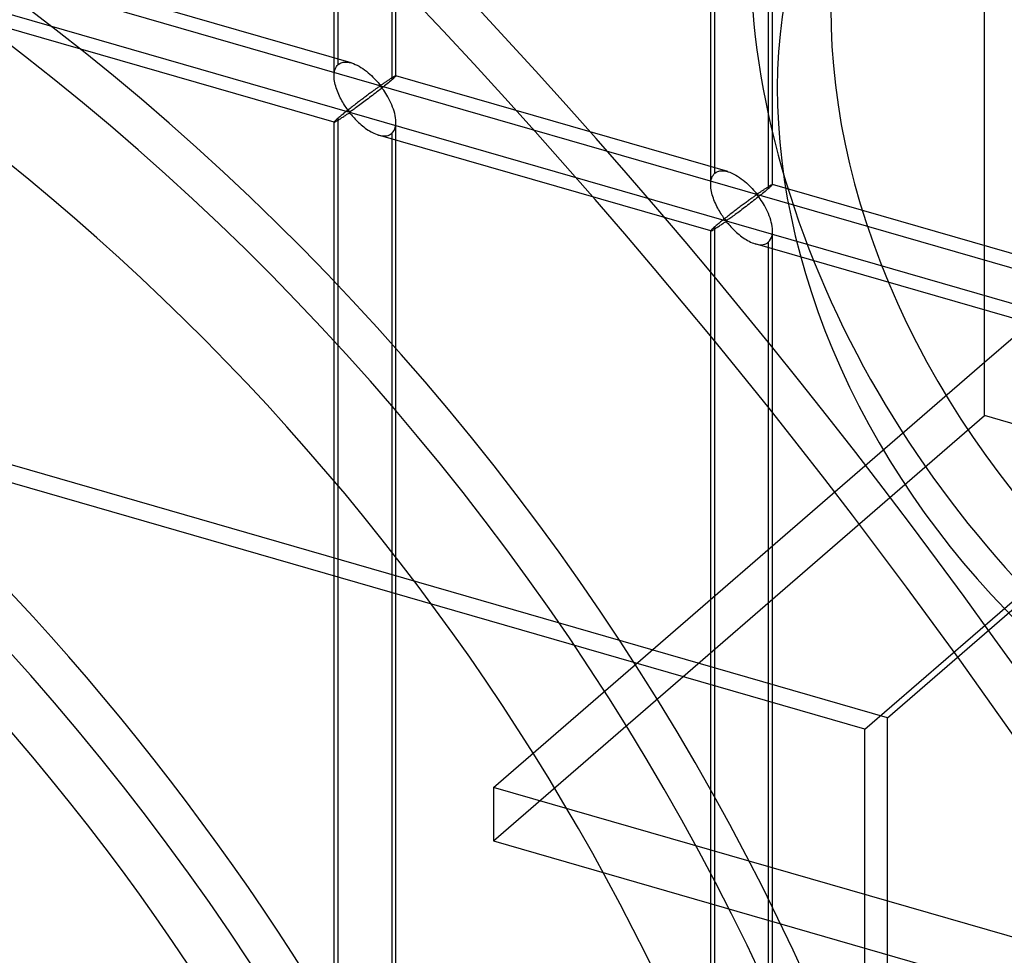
# Model space of a CAD drawing. Header units: millimetres. Extents: x -527 to 557, y -623 to 637.
# Tile 65 of 80: x 191 to 271, y 146 to 222. Entities that reach past the tile are written whole.
import ezdxf

# ---------------------------------------------------------------- set-up
doc = ezdxf.new("R2010")
doc.units = ezdxf.units.MM
doc.layers.add('MAIN-1', color=7, linetype='Continuous')
doc.layers.add('MAIN-2', color=7, linetype='Continuous')

msp = doc.modelspace()

# ---------------------------------------------------------------- linework, layer by layer
at = {"layer": 'MAIN-1'}
for p, q in [((261.542, 165.543), (526.542, 395.04)), ((261.542, 165.543), (-526.542, 393.043)), ((261.542, -622.54), (261.542, 165.543))]:
    msp.add_line(p, q, dxfattribs=at)
at = {"layer": 'MAIN-2'}
for p, q in [((259.711, 164.628), (-519.711, 389.628)), ((259.711, 164.628), (519.711, 389.795)), ((216.742, 217.518), (216.742, 335.733)), ((217.077, 218.433), (217.077, 336.068)), ((221.74, 217.518), (221.74, 335.733)), ((221.406, 334.818), (221.406, 217.183)), ((269.409, 194.345), (269.409, 332.147)), ((-175.896, 331.152), (555.896, 119.902)), ((526.542, 125.49), (-176.231, 328.362)), ((247.234, 208.716), (247.234, 326.931)), ((247.568, 209.631), (247.568, 327.266)), ((252.232, 208.716), (252.232, 326.931)), ((251.897, 326.016), (251.897, 208.381)), ((218.134, 218.564), (191.244, 226.327)), ((216.748, 213.761), (189.857, 221.523)), ((217.077, 218.433), (217.193, 218.516)), ((217.193, 218.516), (217.325, 218.578)), ((217.325, 218.578), (217.471, 218.617)), ((217.471, 218.617), (217.628, 218.634)), ((217.628, 218.634), (217.794, 218.63)), ((217.794, 218.63), (217.966, 218.605)), ((217.966, 218.605), (218.143, 218.562)), ((218.143, 218.562), (218.302, 218.509)), ((218.302, 218.509), (218.459, 218.445)), ((218.459, 218.445), (218.614, 218.372)), ((216.742, 217.505), (216.747, 217.65)), ((216.747, 217.65), (216.761, 217.789)), ((216.761, 217.789), (216.786, 217.921)), ((216.786, 217.921), (216.823, 218.045)), ((216.823, 218.045), (216.87, 218.159)), ((216.87, 218.159), (216.929, 218.262)), ((216.929, 218.262), (216.998, 218.353)), ((216.998, 218.353), (217.077, 218.433)), ((218.614, 218.372), (218.766, 218.29)), ((218.766, 218.29), (218.918, 218.199)), ((218.918, 218.199), (219.068, 218.1)), ((219.068, 218.1), (219.215, 217.995)), ((219.215, 217.995), (219.359, 217.885)), ((219.359, 217.885), (219.498, 217.772)), ((219.498, 217.772), (219.631, 217.656)), ((219.631, 217.656), (219.759, 217.539)), ((216.747, 217.37), (216.742, 217.505)), ((216.759, 217.233), (216.747, 217.37)), ((216.779, 217.095), (216.759, 217.233)), ((216.804, 216.958), (216.779, 217.095)), ((216.835, 216.821), (216.804, 216.958)), ((219.759, 217.539), (219.881, 217.42)), ((219.881, 217.42), (219.997, 217.303)), ((219.997, 217.303), (220.105, 217.188)), ((220.105, 217.188), (220.206, 217.077)), ((220.206, 217.077), (220.3, 216.971)), ((220.3, 216.971), (220.387, 216.873)), ((220.387, 216.873), (220.491, 216.786)), ((220.602, 216.819), (220.647, 216.847)), ((220.647, 216.847), (220.693, 216.877)), ((220.693, 216.877), (220.74, 216.908)), ((220.74, 216.908), (220.787, 216.94)), ((220.787, 216.94), (220.835, 216.972)), ((220.835, 216.972), (220.883, 217.005)), ((220.883, 217.005), (220.932, 217.038)), ((220.932, 217.038), (220.981, 217.071)), ((221.041, 216.877), (220.933, 216.789)), ((220.981, 217.071), (221.03, 217.104)), ((221.03, 217.104), (221.079, 217.137)), ((221.143, 216.961), (221.041, 216.877)), ((221.079, 217.137), (221.127, 217.169)), ((221.127, 217.169), (221.174, 217.201)), ((221.238, 217.04), (221.143, 216.961)), ((221.174, 217.201), (221.22, 217.231)), ((221.22, 217.231), (221.266, 217.261)), ((221.326, 217.115), (221.238, 217.04)), ((221.266, 217.261), (221.31, 217.29)), ((221.31, 217.29), (221.354, 217.318)), ((221.406, 217.183), (221.326, 217.115)), ((221.354, 217.318), (221.396, 217.345)), ((221.396, 217.345), (221.436, 217.371)), ((221.464, 217.234), (221.406, 217.183)), ((221.436, 217.371), (221.475, 217.394)), ((221.517, 217.282), (221.464, 217.234)), ((221.475, 217.394), (221.511, 217.417)), ((221.511, 217.417), (221.545, 217.437)), ((221.565, 217.325), (221.517, 217.282)), ((221.545, 217.437), (221.577, 217.456)), ((221.607, 217.364), (221.565, 217.325)), ((221.577, 217.456), (221.607, 217.472)), ((221.607, 217.472), (221.634, 217.487)), ((221.644, 217.4), (221.607, 217.364)), ((221.634, 217.487), (221.658, 217.499)), ((221.674, 217.43), (221.644, 217.4)), ((221.658, 217.499), (221.679, 217.509)), ((221.699, 217.457), (221.674, 217.43)), ((221.679, 217.509), (221.698, 217.517)), ((221.698, 217.517), (221.713, 217.523)), ((221.718, 217.479), (221.699, 217.457)), ((221.713, 217.523), (221.726, 217.525)), ((221.731, 217.496), (221.718, 217.479)), ((221.726, 217.525), (221.734, 217.525)), ((221.738, 217.51), (221.731, 217.496)), ((221.734, 217.525), (221.736, 217.525)), ((248.626, 209.762), (221.735, 217.525)), ((221.736, 217.525), (221.737, 217.524)), ((221.737, 217.524), (221.739, 217.523)), ((221.74, 217.519), (221.738, 217.51)), ((221.739, 217.523), (221.739, 217.522)), ((221.739, 217.522), (221.74, 217.521)), ((221.74, 217.521), (221.74, 217.519)), ((216.871, 216.685), (216.835, 216.821)), ((216.912, 216.548), (216.871, 216.685)), ((216.958, 216.411), (216.912, 216.548)), ((217.008, 216.274), (216.958, 216.411)), ((217.062, 216.138), (217.008, 216.274)), ((217.119, 216.004), (217.062, 216.138)), ((219.6, 216.075), (219.526, 216.021)), ((219.671, 216.128), (219.6, 216.075)), ((219.741, 216.179), (219.671, 216.128)), ((219.809, 216.229), (219.741, 216.179)), ((219.876, 216.277), (219.809, 216.229)), ((219.94, 216.324), (219.876, 216.277)), ((220.003, 216.37), (219.94, 216.324)), ((220.088, 216.121), (219.965, 216.027)), ((220.064, 216.413), (220.003, 216.37)), ((220.121, 216.454), (220.064, 216.413)), ((220.212, 216.218), (220.088, 216.121)), ((220.177, 216.494), (220.121, 216.454)), ((220.23, 216.531), (220.177, 216.494)), ((220.336, 216.315), (220.212, 216.218)), ((220.282, 216.566), (220.23, 216.531)), ((220.331, 216.599), (220.282, 216.566)), ((220.378, 216.629), (220.331, 216.599)), ((220.461, 216.412), (220.336, 216.315)), ((220.427, 216.655), (220.378, 216.629)), ((220.491, 216.664), (220.427, 216.655)), ((220.583, 216.509), (220.461, 216.412)), ((220.491, 216.786), (220.555, 216.795)), ((220.591, 216.576), (220.491, 216.664)), ((220.555, 216.795), (220.602, 216.819)), ((220.704, 216.605), (220.583, 216.509)), ((220.672, 216.472), (220.591, 216.576)), ((220.754, 216.358), (220.672, 216.472)), ((220.82, 216.698), (220.704, 216.605)), ((220.838, 216.234), (220.754, 216.358)), ((220.933, 216.789), (220.82, 216.698)), ((220.923, 216.101), (220.838, 216.234)), ((221.01, 215.96), (220.923, 216.101)), ((217.18, 215.873), (217.119, 216.004)), ((217.243, 215.744), (217.18, 215.873)), ((217.307, 215.62), (217.243, 215.744)), ((217.373, 215.498), (217.307, 215.62)), ((217.44, 215.38), (217.373, 215.498)), ((217.509, 215.266), (217.44, 215.38)), ((217.577, 215.156), (217.509, 215.266)), ((218.555, 215.288), (218.47, 215.222)), ((218.639, 215.352), (218.555, 215.288)), ((218.723, 215.417), (218.639, 215.352)), ((218.807, 215.48), (218.723, 215.417)), ((218.89, 215.544), (218.807, 215.48)), ((218.973, 215.607), (218.89, 215.544)), ((219.033, 215.322), (218.926, 215.243)), ((219.055, 215.669), (218.973, 215.607)), ((219.143, 215.404), (219.033, 215.322)), ((219.137, 215.73), (219.055, 215.669)), ((219.217, 215.791), (219.137, 215.73)), ((219.256, 215.488), (219.143, 215.404)), ((219.297, 215.85), (219.217, 215.791)), ((219.371, 215.574), (219.256, 215.488)), ((219.375, 215.908), (219.297, 215.85)), ((219.488, 215.663), (219.371, 215.574)), ((219.451, 215.965), (219.375, 215.908)), ((219.526, 216.021), (219.451, 215.965)), ((219.606, 215.752), (219.488, 215.663)), ((219.725, 215.843), (219.606, 215.752)), ((219.845, 215.934), (219.725, 215.843)), ((219.965, 216.027), (219.845, 215.934)), ((221.096, 215.812), (221.01, 215.96)), ((221.18, 215.658), (221.096, 215.812)), ((221.261, 215.499), (221.18, 215.658)), ((221.339, 215.334), (221.261, 215.499)), ((221.413, 215.166), (221.339, 215.334)), ((217.539, 214.488), (217.463, 214.426)), ((217.617, 214.551), (217.539, 214.488)), ((217.645, 215.052), (217.577, 215.156)), ((217.698, 214.616), (217.617, 214.551)), ((217.711, 214.953), (217.645, 215.052)), ((217.78, 214.682), (217.698, 214.616)), ((217.776, 214.861), (217.711, 214.953)), ((217.84, 214.774), (217.776, 214.861)), ((217.864, 214.748), (217.78, 214.682)), ((217.904, 214.695), (217.84, 214.774)), ((217.845, 214.445), (217.909, 214.482)), ((217.949, 214.816), (217.864, 214.748)), ((217.983, 214.625), (217.904, 214.695)), ((217.909, 214.482), (217.992, 214.499)), ((218.035, 214.884), (217.949, 214.816)), ((218.072, 214.639), (217.983, 214.625)), ((217.992, 214.499), (218.077, 214.433)), ((218.122, 214.952), (218.035, 214.884)), ((218.14, 214.679), (218.072, 214.639)), ((218.21, 215.02), (218.122, 214.952)), ((218.21, 214.725), (218.14, 214.679)), ((218.297, 215.088), (218.21, 215.02)), ((218.284, 214.777), (218.21, 214.725)), ((218.363, 214.833), (218.284, 214.777)), ((218.384, 215.156), (218.297, 215.088)), ((218.447, 214.892), (218.363, 214.833)), ((218.47, 215.222), (218.384, 215.156)), ((218.535, 214.956), (218.447, 214.892)), ((218.628, 215.024), (218.535, 214.956)), ((218.724, 215.094), (218.628, 215.024)), ((218.823, 215.167), (218.724, 215.094)), ((218.926, 215.243), (218.823, 215.167)), ((221.482, 214.994), (221.413, 215.166)), ((221.544, 214.821), (221.482, 214.994)), ((221.599, 214.647), (221.544, 214.821)), ((221.646, 214.474), (221.599, 214.647)), ((221.684, 214.301), (221.646, 214.474)), ((216.747, 213.78), (216.742, 213.767)), ((216.742, 95.553), (216.742, 213.768)), ((216.742, 213.767), (216.743, 213.765)), ((216.743, 213.765), (216.743, 213.764)), ((216.743, 213.764), (216.744, 213.763)), ((216.744, 213.763), (216.745, 213.762)), ((216.745, 213.762), (216.747, 213.761)), ((216.761, 213.802), (216.747, 213.78)), ((216.747, 213.761), (216.748, 213.76)), ((216.748, 213.76), (216.761, 213.761)), ((216.786, 213.832), (216.761, 213.802)), ((216.761, 213.761), (216.781, 213.767)), ((216.781, 213.767), (216.807, 213.778)), ((216.823, 213.87), (216.786, 213.832)), ((216.807, 213.778), (216.838, 213.793)), ((216.87, 213.917), (216.823, 213.87)), ((216.838, 213.793), (216.875, 213.813)), ((216.929, 213.971), (216.87, 213.917)), ((216.875, 213.813), (216.916, 213.836)), ((216.916, 213.836), (216.962, 213.864)), ((216.998, 214.033), (216.929, 213.971)), ((216.962, 213.864), (217.013, 213.894)), ((217.077, 214.103), (216.998, 214.033)), ((217.013, 213.894), (217.067, 213.928)), ((217.067, 213.928), (217.125, 213.965)), ((217.132, 214.15), (217.077, 214.103)), ((217.077, 96.467), (217.077, 214.103)), ((217.125, 213.965), (217.186, 214.004)), ((217.191, 214.2), (217.132, 214.15)), ((217.186, 214.004), (217.249, 214.045)), ((217.254, 214.253), (217.191, 214.2)), ((217.249, 214.045), (217.313, 214.088)), ((217.321, 214.309), (217.254, 214.253)), ((217.313, 214.088), (217.379, 214.132)), ((217.39, 214.366), (217.321, 214.309)), ((217.379, 214.132), (217.446, 214.177)), ((217.463, 214.426), (217.39, 214.366)), ((217.446, 214.177), (217.515, 214.223)), ((217.515, 214.223), (217.583, 214.269)), ((217.583, 214.269), (217.65, 214.315)), ((217.65, 214.315), (217.716, 214.36)), ((217.716, 214.36), (217.781, 214.404)), ((217.781, 214.404), (217.845, 214.445)), ((218.077, 214.433), (218.145, 214.358)), ((218.145, 214.358), (218.215, 214.279)), ((218.215, 214.279), (218.289, 214.195)), ((218.289, 214.195), (218.368, 214.108)), ((218.368, 214.108), (218.452, 214.018)), ((218.452, 214.018), (218.54, 213.927)), ((218.54, 213.927), (218.633, 213.834)), ((218.633, 213.834), (218.729, 213.742)), ((218.729, 213.742), (218.829, 213.65)), ((221.714, 214.126), (221.684, 214.301)), ((221.733, 213.952), (221.714, 214.126)), ((221.732, 213.589), (221.74, 213.781)), ((221.74, 213.781), (221.733, 213.952)), ((221.74, 95.553), (221.74, 213.768)), ((218.829, 213.65), (218.932, 213.559)), ((218.932, 213.559), (219.039, 213.469)), ((219.039, 213.469), (219.148, 213.381)), ((219.148, 213.381), (219.261, 213.295)), ((219.261, 213.295), (219.376, 213.212)), ((219.376, 213.212), (219.493, 213.133)), ((219.493, 213.133), (219.611, 213.058)), ((219.611, 213.058), (219.73, 212.989)), ((219.73, 212.989), (219.849, 212.924)), ((219.849, 212.924), (219.969, 212.865)), ((219.969, 212.865), (220.092, 212.812)), ((221.406, 212.853), (221.509, 212.961)), ((221.509, 212.961), (221.594, 213.091)), ((221.594, 213.091), (221.66, 213.241)), ((221.66, 213.241), (221.706, 213.408)), ((221.706, 213.408), (221.732, 213.589)), ((220.092, 212.812), (220.216, 212.764)), ((220.216, 212.764), (220.34, 212.724)), ((220.34, 212.724), (220.477, 212.688)), ((247.239, 204.959), (220.348, 212.721)), ((220.477, 212.688), (220.613, 212.664)), ((220.613, 212.664), (220.745, 212.652)), ((220.745, 212.652), (220.873, 212.652)), ((220.873, 212.652), (220.995, 212.666)), ((220.995, 212.666), (221.11, 212.692)), ((221.11, 212.692), (221.218, 212.733)), ((221.218, 212.733), (221.316, 212.787)), ((221.316, 212.787), (221.406, 212.853)), ((221.406, 212.853), (221.406, 95.218)), ((247.568, 209.631), (247.685, 209.714)), ((247.685, 209.714), (247.817, 209.775)), ((247.817, 209.775), (247.962, 209.815)), ((247.962, 209.815), (248.119, 209.832)), ((248.119, 209.832), (248.285, 209.828)), ((248.285, 209.828), (248.458, 209.803)), ((248.458, 209.803), (248.634, 209.76)), ((248.634, 209.76), (248.793, 209.707)), ((248.793, 209.707), (248.951, 209.643)), ((247.238, 208.847), (247.252, 208.987)), ((247.252, 208.987), (247.278, 209.119)), ((247.278, 209.119), (247.314, 209.242)), ((247.314, 209.242), (247.362, 209.357)), ((247.362, 209.357), (247.42, 209.46)), ((247.42, 209.46), (247.489, 209.551)), ((247.489, 209.551), (247.568, 209.631)), ((248.951, 209.643), (249.105, 209.57)), ((249.105, 209.57), (249.257, 209.487)), ((249.257, 209.487), (249.409, 209.397)), ((249.409, 209.397), (249.559, 209.298)), ((249.559, 209.298), (249.707, 209.193)), ((249.707, 209.193), (249.85, 209.083)), ((249.85, 209.083), (249.989, 208.97)), ((249.989, 208.97), (250.123, 208.854)), ((247.234, 208.703), (247.238, 208.847)), ((247.238, 208.568), (247.234, 208.703)), ((247.251, 208.431), (247.238, 208.568)), ((247.27, 208.293), (247.251, 208.431)), ((247.295, 208.156), (247.27, 208.293)), ((247.326, 208.019), (247.295, 208.156)), ((250.123, 208.854), (250.25, 208.737)), ((250.25, 208.737), (250.372, 208.618)), ((250.372, 208.618), (250.488, 208.5)), ((250.488, 208.5), (250.597, 208.385)), ((250.597, 208.385), (250.697, 208.275)), ((250.697, 208.275), (250.791, 208.169)), ((250.791, 208.169), (250.878, 208.07)), ((251.139, 208.045), (251.184, 208.075)), ((251.184, 208.075), (251.231, 208.106)), ((251.231, 208.106), (251.278, 208.137)), ((251.278, 208.137), (251.326, 208.17)), ((251.326, 208.17), (251.374, 208.203)), ((251.374, 208.203), (251.423, 208.236)), ((251.423, 208.236), (251.472, 208.269)), ((251.532, 208.075), (251.424, 207.987)), ((251.472, 208.269), (251.521, 208.302)), ((251.521, 208.302), (251.57, 208.335)), ((251.634, 208.159), (251.532, 208.075)), ((251.57, 208.335), (251.618, 208.367)), ((251.618, 208.367), (251.665, 208.399)), ((251.729, 208.238), (251.634, 208.159)), ((251.665, 208.399), (251.711, 208.429)), ((251.711, 208.429), (251.757, 208.459)), ((251.817, 208.312), (251.729, 208.238)), ((251.757, 208.459), (251.802, 208.488)), ((251.802, 208.488), (251.845, 208.516)), ((251.897, 208.381), (251.817, 208.312)), ((251.845, 208.516), (251.887, 208.543)), ((251.887, 208.543), (251.927, 208.569)), ((251.955, 208.432), (251.897, 208.381)), ((251.927, 208.569), (251.966, 208.592)), ((252.009, 208.48), (251.955, 208.432)), ((251.966, 208.592), (252.002, 208.615)), ((252.002, 208.615), (252.037, 208.635)), ((252.057, 208.523), (252.009, 208.48)), ((252.037, 208.635), (252.069, 208.654)), ((252.099, 208.562), (252.057, 208.523)), ((252.069, 208.654), (252.098, 208.67)), ((252.098, 208.67), (252.125, 208.685)), ((252.135, 208.597), (252.099, 208.562)), ((252.125, 208.685), (252.149, 208.697)), ((252.166, 208.628), (252.135, 208.597)), ((252.149, 208.697), (252.17, 208.707)), ((252.19, 208.655), (252.166, 208.628)), ((252.17, 208.707), (252.189, 208.715)), ((252.189, 208.715), (252.205, 208.72)), ((252.209, 208.677), (252.19, 208.655)), ((252.205, 208.72), (252.217, 208.723)), ((252.222, 208.694), (252.209, 208.677)), ((252.217, 208.723), (252.226, 208.723)), ((252.23, 208.708), (252.222, 208.694)), ((252.226, 208.723), (252.227, 208.723)), ((279.117, 200.96), (252.226, 208.723)), ((252.227, 208.723), (252.229, 208.722)), ((252.229, 208.722), (252.23, 208.721)), ((252.23, 208.721), (252.231, 208.72)), ((252.232, 208.717), (252.23, 208.708)), ((252.231, 208.72), (252.231, 208.718)), ((252.231, 208.718), (252.232, 208.717)), ((247.362, 207.883), (247.326, 208.019)), ((247.403, 207.746), (247.362, 207.883)), ((247.449, 207.608), (247.403, 207.746)), ((247.499, 207.472), (247.449, 207.608)), ((247.553, 207.336), (247.499, 207.472)), ((247.611, 207.202), (247.553, 207.336)), ((250.163, 207.326), (250.091, 207.273)), ((250.232, 207.377), (250.163, 207.326)), ((250.3, 207.427), (250.232, 207.377)), ((250.367, 207.475), (250.3, 207.427)), ((250.432, 207.522), (250.367, 207.475)), ((250.494, 207.568), (250.432, 207.522)), ((250.579, 207.319), (250.456, 207.225)), ((250.555, 207.611), (250.494, 207.568)), ((250.613, 207.652), (250.555, 207.611)), ((250.703, 207.415), (250.579, 207.319)), ((250.668, 207.692), (250.613, 207.652)), ((250.722, 207.729), (250.668, 207.692)), ((250.828, 207.513), (250.703, 207.415)), ((250.773, 207.764), (250.722, 207.729)), ((250.822, 207.797), (250.773, 207.764)), ((250.87, 207.827), (250.822, 207.797)), ((250.952, 207.61), (250.828, 207.513)), ((250.918, 207.853), (250.87, 207.827)), ((250.878, 208.07), (250.982, 207.984)), ((250.982, 207.862), (250.918, 207.853)), ((251.075, 207.707), (250.952, 207.61)), ((250.982, 207.984), (251.046, 207.993)), ((251.083, 207.773), (250.982, 207.862)), ((251.046, 207.993), (251.093, 208.017)), ((251.195, 207.803), (251.075, 207.707)), ((251.163, 207.67), (251.083, 207.773)), ((251.093, 208.017), (251.139, 208.045)), ((251.245, 207.556), (251.163, 207.67)), ((251.312, 207.896), (251.195, 207.803)), ((251.329, 207.432), (251.245, 207.556)), ((251.424, 207.987), (251.312, 207.896)), ((251.415, 207.299), (251.329, 207.432)), ((251.501, 207.158), (251.415, 207.299)), ((247.671, 207.071), (247.611, 207.202)), ((247.734, 206.942), (247.671, 207.071)), ((247.798, 206.817), (247.734, 206.942)), ((247.864, 206.696), (247.798, 206.817)), ((247.932, 206.578), (247.864, 206.696)), ((248, 206.464), (247.932, 206.578)), ((249.047, 206.486), (248.961, 206.42)), ((249.131, 206.55), (249.047, 206.486)), ((249.214, 206.615), (249.131, 206.55)), ((249.298, 206.678), (249.214, 206.615)), ((249.381, 206.742), (249.298, 206.678)), ((249.464, 206.805), (249.381, 206.742)), ((249.524, 206.52), (249.418, 206.441)), ((249.547, 206.867), (249.464, 206.805)), ((249.634, 206.602), (249.524, 206.52)), ((249.628, 206.928), (249.547, 206.867)), ((249.709, 206.988), (249.628, 206.928)), ((249.747, 206.686), (249.634, 206.602)), ((249.788, 207.048), (249.709, 206.988)), ((249.862, 206.772), (249.747, 206.686)), ((249.866, 207.106), (249.788, 207.048)), ((249.979, 206.86), (249.862, 206.772)), ((249.943, 207.163), (249.866, 207.106)), ((250.018, 207.219), (249.943, 207.163)), ((250.097, 206.95), (249.979, 206.86)), ((250.091, 207.273), (250.018, 207.219)), ((250.216, 207.041), (250.097, 206.95)), ((250.336, 207.132), (250.216, 207.041)), ((250.456, 207.225), (250.336, 207.132)), ((251.587, 207.01), (251.501, 207.158)), ((251.671, 206.856), (251.587, 207.01)), ((251.752, 206.697), (251.671, 206.856)), ((251.83, 206.532), (251.752, 206.697)), ((251.904, 206.364), (251.83, 206.532)), ((248.03, 205.686), (247.955, 205.624)), ((248.068, 206.354), (248, 206.464)), ((248.108, 205.749), (248.03, 205.686)), ((248.136, 206.25), (248.068, 206.354)), ((248.189, 205.814), (248.108, 205.749)), ((248.202, 206.151), (248.136, 206.25)), ((248.271, 205.879), (248.189, 205.814)), ((248.268, 206.059), (248.202, 206.151)), ((248.332, 205.972), (248.268, 206.059)), ((248.355, 205.946), (248.271, 205.879)), ((248.395, 205.893), (248.332, 205.972)), ((248.44, 206.014), (248.355, 205.946)), ((248.474, 205.823), (248.395, 205.893)), ((248.4, 205.68), (248.483, 205.697)), ((248.527, 206.082), (248.44, 206.014)), ((248.563, 205.837), (248.474, 205.823)), ((248.483, 205.697), (248.568, 205.631)), ((248.614, 206.15), (248.527, 206.082)), ((248.631, 205.877), (248.563, 205.837)), ((248.701, 206.218), (248.614, 206.15)), ((248.701, 205.923), (248.631, 205.877)), ((248.788, 206.286), (248.701, 206.218)), ((248.776, 205.975), (248.701, 205.923)), ((248.854, 206.031), (248.776, 205.975)), ((248.875, 206.354), (248.788, 206.286)), ((248.938, 206.09), (248.854, 206.031)), ((248.961, 206.42), (248.875, 206.354)), ((249.026, 206.154), (248.938, 206.09)), ((249.119, 206.221), (249.026, 206.154)), ((249.215, 206.292), (249.119, 206.221)), ((249.315, 206.365), (249.215, 206.292)), ((249.418, 206.441), (249.315, 206.365)), ((251.973, 206.192), (251.904, 206.364)), ((252.035, 206.018), (251.973, 206.192)), ((252.09, 205.845), (252.035, 206.018)), ((252.137, 205.671), (252.09, 205.845)), ((247.238, 204.978), (247.234, 204.965)), ((247.234, 86.751), (247.234, 204.966)), ((247.234, 204.965), (247.234, 204.963)), ((247.234, 204.963), (247.235, 204.962)), ((247.235, 204.962), (247.235, 204.961)), ((247.235, 204.961), (247.236, 204.96)), ((247.236, 204.96), (247.238, 204.959)), ((247.252, 205), (247.238, 204.978)), ((247.238, 204.959), (247.239, 204.958)), ((247.239, 204.958), (247.253, 204.959)), ((247.278, 205.03), (247.252, 205)), ((247.253, 204.959), (247.272, 204.965)), ((247.272, 204.965), (247.298, 204.976)), ((247.314, 205.068), (247.278, 205.03)), ((247.298, 204.976), (247.33, 204.991)), ((247.362, 205.115), (247.314, 205.068)), ((247.33, 204.991), (247.366, 205.011)), ((247.42, 205.169), (247.362, 205.115)), ((247.366, 205.011), (247.408, 205.034)), ((247.408, 205.034), (247.454, 205.061)), ((247.489, 205.231), (247.42, 205.169)), ((247.454, 205.061), (247.504, 205.092)), ((247.568, 205.3), (247.489, 205.231)), ((247.504, 205.092), (247.559, 205.126)), ((247.559, 205.126), (247.616, 205.163)), ((247.624, 205.348), (247.568, 205.3)), ((247.568, 87.665), (247.568, 205.3)), ((247.616, 205.163), (247.677, 205.202)), ((247.683, 205.398), (247.624, 205.348)), ((247.677, 205.202), (247.74, 205.243)), ((247.746, 205.451), (247.683, 205.398)), ((247.74, 205.243), (247.804, 205.286)), ((247.812, 205.506), (247.746, 205.451)), ((247.804, 205.286), (247.87, 205.33)), ((247.882, 205.564), (247.812, 205.506)), ((247.87, 205.33), (247.938, 205.375)), ((247.955, 205.624), (247.882, 205.564)), ((247.938, 205.375), (248.006, 205.421)), ((248.006, 205.421), (248.074, 205.467)), ((248.074, 205.467), (248.141, 205.513)), ((248.141, 205.513), (248.208, 205.558)), ((248.208, 205.558), (248.273, 205.602)), ((248.273, 205.602), (248.336, 205.643)), ((248.336, 205.643), (248.4, 205.68)), ((248.568, 205.631), (248.636, 205.556)), ((248.636, 205.556), (248.706, 205.476)), ((248.706, 205.476), (248.781, 205.393)), ((248.781, 205.393), (248.859, 205.306)), ((248.859, 205.306), (248.943, 205.216)), ((248.943, 205.216), (249.032, 205.125)), ((249.032, 205.125), (249.124, 205.032)), ((249.124, 205.032), (249.221, 204.94)), ((249.221, 204.94), (249.32, 204.848)), ((252.176, 205.499), (252.137, 205.671)), ((252.205, 205.324), (252.176, 205.499)), ((252.224, 205.15), (252.205, 205.324)), ((252.232, 204.979), (252.224, 205.15)), ((252.224, 204.787), (252.232, 204.979)), ((252.232, 86.751), (252.232, 204.966)), ((249.32, 204.848), (249.423, 204.757)), ((249.423, 204.757), (249.53, 204.667)), ((249.53, 204.667), (249.64, 204.579)), ((249.64, 204.579), (249.752, 204.493)), ((249.752, 204.493), (249.867, 204.41)), ((249.867, 204.41), (249.984, 204.331)), ((249.984, 204.331), (250.102, 204.256)), ((250.102, 204.256), (250.221, 204.187)), ((250.221, 204.187), (250.34, 204.122)), ((250.34, 204.122), (250.461, 204.063)), ((251.897, 204.051), (252, 204.159)), ((252, 204.159), (252.085, 204.289)), ((252.085, 204.289), (252.151, 204.439)), ((252.151, 204.439), (252.197, 204.606)), ((252.197, 204.606), (252.224, 204.787)), ((250.461, 204.063), (250.583, 204.009)), ((250.583, 204.009), (250.707, 203.962)), ((250.707, 203.962), (250.831, 203.922)), ((250.831, 203.922), (250.969, 203.886)), ((277.73, 196.156), (250.84, 203.919)), ((250.969, 203.886), (251.104, 203.862)), ((251.104, 203.862), (251.236, 203.85)), ((251.236, 203.85), (251.364, 203.85)), ((251.364, 203.85), (251.486, 203.864)), ((251.486, 203.864), (251.602, 203.89)), ((251.602, 203.89), (251.709, 203.931)), ((251.709, 203.931), (251.808, 203.984)), ((251.808, 203.984), (251.897, 204.051)), ((251.897, 204.051), (251.897, 86.416)), ((269.409, 194.345), (271.909, 196.51)), ((229.659, 159.92), (269.409, 194.345)), ((269.409, 190.015), (269.409, 194.345)), ((229.659, 155.59), (269.409, 190.015)), ((407.211, 150.235), (269.409, 190.015)), ((259.711, -614.795), (259.711, 164.628)), ((229.659, 159.92), (229.659, 155.59)), ((367.461, 120.14), (229.659, 159.92)), ((229.659, 155.59), (367.461, 115.81))]:
    msp.add_line(p, q, dxfattribs=at)
for centre, major_axis, start_param, end_param in [((20, 17.321), (-255.315, 294.812), -2.427868, 0), ((17.5, 15.155), (255.315, -294.812), 0.713724, 3.141593), ((135, 116.913), (102.126, -117.925), 0.713724, 3.141593), ((132.5, 114.748), (-102.126, 117.925), -2.427868, 0), ((132.5, 114.748), (95.579, -110.366), 0.713724, 3.855317), ((307.835, 211.222), (-43.404, 50.118), -0.000014, 2.284521), ((305.185, 208.927), (-36.459, 42.099), 0.229019, 2.284521), ((105, 90.933), (-102.126, 117.925), -2.427868, 0), ((298.56, 203.19), (-34.723, 40.094), 0.229019, 2.284521), ((107.5, 93.098), (102.126, -117.925), 0.713724, 2.469077), ((107.5, 93.098), (95.579, -110.366), 0.713724, 2.775068), ((135, 116.913), (102.126, -117.925), -2.427868, 0), ((132.5, 114.748), (-102.126, 117.925), 0.713724, 3.141593), ((132.495, 114.744), (-98.853, 114.145), 0.713724, 3.141593), ((132.495, 114.744), (-95.579, 110.366), 0.713724, 3.346711), ((132.5, 114.748), (95.579, -110.366), -2.427868, 0.713724)]:
    msp.add_ellipse(centre, major_axis=major_axis, ratio=0.75, start_param=start_param, end_param=end_param, dxfattribs=at)

doc.saveas('drawing.dxf')
